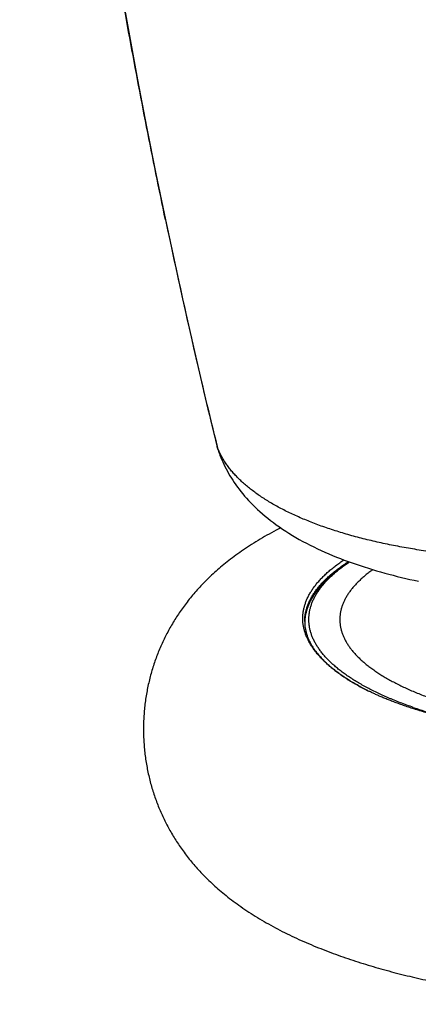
# Model space of a CAD drawing. Header units: millimetres. Extents: x 259 to 1803, y -542 to 1902.
# Tile 13 of 127: x 261 to 285, y -204 to -145. Entities that reach past the tile are written whole.
import ezdxf

# ---------------------------------------------------------------- set-up
doc = ezdxf.new("R2010")
doc.units = ezdxf.units.MM
doc.header["$LTSCALE"] = 30.734
doc.layers.get('0').update_dxf_attribs({"linetype": 'CONTINUOUS'})

msp = doc.modelspace()

# ---------------------------------------------------------------- linework, layer by layer
at = {"color": 9, "linetype": 'CONTINUOUS'}
for p, q in [((269.913, -157.15), (269.915, -157.159)), ((269.915, -157.159), (269.913, -157.15)), ((272.004, -166.577), (272.007, -166.589)), ((272.007, -166.589), (272.004, -166.577)), ((273.01, -170.728), (273.007, -170.713))]:
    msp.add_line(p, q, dxfattribs=at)
at = {"color": 7, "linetype": 'CONTINUOUS'}
for p, q in [((272.004, -166.577), (272.141, -167.161)), ((273.006, -170.713), (273.01, -170.728)), ((273.137, -171.138), (273.136, -171.136)), ((279.792, -178.496), (280.024, -178.294))]:
    msp.add_line(p, q, dxfattribs=at)
for points in [[(267.192, -143.046), (267.707, -145.915), (268.238, -148.766), (268.783, -151.595), (269.343, -154.393), (269.913, -157.15)], [(269.913, -157.15), (270.246, -158.722), (270.587, -160.303), (270.934, -161.881), (271.287, -163.455), (271.644, -165.025), (272.004, -166.577)], [(272.141, -167.161), (272.215, -167.474), (272.292, -167.797), (272.372, -168.131), (272.455, -168.474), (272.54, -168.826), (272.628, -169.188), (272.719, -169.559), (272.813, -169.94), (272.91, -170.329), (273.006, -170.713)], [(273.136, -171.136), (273.168, -171.221), (273.222, -171.36), (273.28, -171.498), (273.341, -171.637), (273.404, -171.775), (273.471, -171.913), (273.541, -172.05), (273.614, -172.187), (273.69, -172.324), (273.77, -172.46), (273.853, -172.596), (273.939, -172.731), (274.029, -172.867), (274.122, -173.002), (274.219, -173.136), (274.32, -173.271), (274.424, -173.405), (274.533, -173.539), (274.645, -173.673), (274.762, -173.806), (274.884, -173.94), (275.01, -174.074), (275.141, -174.208), (275.276, -174.341), (275.417, -174.475), (275.563, -174.608), (275.713, -174.741), (275.869, -174.873), (276.03, -175.005), (276.196, -175.136), (276.368, -175.266), (276.544, -175.396), (276.726, -175.524), (276.914, -175.652), (277.106, -175.779), (277.303, -175.904), (277.505, -176.027), (277.71, -176.148), (277.918, -176.267), (278.13, -176.384), (278.345, -176.498), (278.563, -176.61), (278.783, -176.719), (279.006, -176.826), (279.23, -176.93), (279.457, -177.032), (279.686, -177.131), (279.916, -177.228), (280.148, -177.322), (280.382, -177.414), (280.616, -177.504), (280.853, -177.591), (281.09, -177.676), (281.329, -177.759), (281.569, -177.839), (281.811, -177.918), (282.053, -177.995), (282.298, -178.07), (282.543, -178.142), (282.79, -178.213), (283.037, -178.282), (283.286, -178.349), (283.536, -178.414), (283.786, -178.478), (284.038, -178.539), (284.291, -178.599), (284.544, -178.658), (284.8, -178.714), (285.056, -178.769)]]:
    msp.add_lwpolyline(points, dxfattribs=at)
at = {"color": 9, "linetype": 'CONTINUOUS'}
for centre, radius, start, end in [((688.488, -69.222), 427.711, 191.86455, 193.1569), ((531.541, -105.879), 266.54, 193.16586, 194.07801), ((273.162, -170.674), 0.161, 194.17981, 199.64795), ((277.062, -169.704), 4.179, 194.18511, 198.13505), ((276.933, -169.745), 4.044, 198.15529, 198.37454), ((276.893, -169.758), 4.002, 198.37369, 199.14546), ((276.827, -169.781), 3.932, 199.14479, 200.15778)]:
    msp.add_arc(centre, radius, start, end, dxfattribs=at)
at = {"color": 7, "linetype": 'CONTINUOUS'}
msp.add_arc((280.87, -181.296), 2.627, 177.66999, 178.65854, dxfattribs=at)
for points, knots in [([(275.46, -77.73), (275.922, -80.661), (276.662, -85.205), (277.722, -91.455), (278.614, -96.573), (279.578, -101.953), (280.61, -107.576), (281.713, -113.435), (282.89, -119.543), (284.147, -125.924), (285.494, -132.61), (286.94, -139.638), (288.499, -147.043), (290.181, -154.843), (291.362, -160.175), (291.976, -162.905)], [0, 0, 0, 0, 0.102569, 0.15918, 0.219138, 0.282201, 0.348127, 0.416768, 0.488337, 0.563158, 0.641614, 0.724129, 0.811214, 0.903249, 1, 1, 1, 1]), ([(278.627, -100.037), (279.093, -102.634), (280.297, -109.224), (281.957, -117.933), (283.598, -126.272), (284.946, -132.966), (286.392, -140.001), (287.952, -147.415), (289.635, -155.224), (290.817, -160.562), (291.431, -163.295)], [0, 0, 0, 0, 0.122633, 0.311365, 0.41207, 0.517665, 0.628719, 0.745922, 0.869787, 1, 1, 1, 1]), ([(280.536, -201.247), (280.732, -201.316), (281.131, -201.451), (281.734, -201.644), (282.346, -201.829), (282.964, -202.005), (283.586, -202.173), (284.213, -202.333), (284.845, -202.484), (285.482, -202.629), (286.124, -202.765), (286.771, -202.895), (287.422, -203.017), (288.078, -203.133), (288.738, -203.241), (289.403, -203.343), (290.071, -203.438), (290.744, -203.526), (291.42, -203.608), (292.099, -203.683), (292.782, -203.752), (293.467, -203.814), (294.155, -203.87), (294.845, -203.919), (295.538, -203.962), (296.232, -203.998), (296.928, -204.028), (297.625, -204.051), (298.323, -204.069), (299.021, -204.079), (299.72, -204.084), (300.419, -204.082), (301.118, -204.073), (301.816, -204.058), (302.513, -204.037), (303.21, -204.009), (303.904, -203.975), (304.598, -203.935), (305.289, -203.888), (305.978, -203.834), (306.664, -203.774), (307.347, -203.708), (308.028, -203.635), (308.705, -203.556), (309.379, -203.47), (310.049, -203.377), (310.715, -203.278), (311.377, -203.172), (312.034, -203.059), (312.687, -202.939), (313.335, -202.812), (313.979, -202.678), (314.618, -202.536), (315.252, -202.387), (315.881, -202.23), (316.505, -202.065), (317.124, -201.892), (317.738, -201.71), (318.347, -201.519), (318.951, -201.318), (319.55, -201.107), (320.145, -200.886), (320.734, -200.652), (321.318, -200.408), (321.894, -200.15), (322.463, -199.881), (323.022, -199.598), (323.57, -199.302), (324.102, -198.995), (324.614, -198.679), (325.099, -198.359), (325.554, -198.037), (325.979, -197.715), (326.377, -197.395), (326.748, -197.075), (327.096, -196.755), (327.422, -196.436), (327.728, -196.116), (328.016, -195.796), (328.286, -195.475), (328.54, -195.154), (328.778, -194.831), (329.002, -194.508), (329.214, -194.182), (329.413, -193.853), (329.6, -193.52), (329.777, -193.183), (329.942, -192.842), (330.097, -192.495), (330.242, -192.142), (330.376, -191.784), (330.5, -191.42), (330.613, -191.05), (330.715, -190.674), (330.805, -190.293), (330.883, -189.907), (330.95, -189.517), (331.004, -189.123), (331.046, -188.725), (331.075, -188.325), (331.092, -187.924), (331.095, -187.522), (331.085, -187.12), (331.062, -186.719), (331.027, -186.32), (330.979, -185.924), (330.918, -185.532), (330.846, -185.144), (330.761, -184.76), (330.665, -184.382), (330.558, -184.009), (330.44, -183.642), (330.311, -183.281), (330.171, -182.925), (330.021, -182.576), (329.861, -182.231), (329.69, -181.892), (329.508, -181.557), (329.314, -181.226), (329.109, -180.899), (328.892, -180.575), (328.661, -180.252), (328.415, -179.931), (328.154, -179.61), (327.875, -179.289), (327.576, -178.967), (327.255, -178.643), (326.91, -178.316), (326.54, -177.988), (326.142, -177.658), (325.715, -177.327), (325.26, -176.997), (324.777, -176.671), (324.27, -176.351), (323.743, -176.04), (323.199, -175.741), (322.642, -175.453), (322.075, -175.179), (321.5, -174.917), (320.918, -174.668), (320.33, -174.431), (319.741, -174.207), (319.346, -174.066), (319.15, -173.997)], [0, 0, 0, 0, 0.007989, 0.016152, 0.02434, 0.032557, 0.040807, 0.049092, 0.057415, 0.065778, 0.074182, 0.082627, 0.091115, 0.099643, 0.108212, 0.11682, 0.125467, 0.134152, 0.142871, 0.151624, 0.160408, 0.16922, 0.178059, 0.186922, 0.195806, 0.204709, 0.213627, 0.222557, 0.231497, 0.240444, 0.249394, 0.258345, 0.267294, 0.276237, 0.285171, 0.294094, 0.303003, 0.311894, 0.320764, 0.329612, 0.338435, 0.347229, 0.355993, 0.364725, 0.373422, 0.382082, 0.390704, 0.399288, 0.40783, 0.416332, 0.424792, 0.433211, 0.441588, 0.449926, 0.458225, 0.466487, 0.474716, 0.482915, 0.491087, 0.499236, 0.50737, 0.515494, 0.52361, 0.531714, 0.539799, 0.547859, 0.555887, 0.563877, 0.571776, 0.579497, 0.586957, 0.594092, 0.600911, 0.60744, 0.613703, 0.619735, 0.625566, 0.631228, 0.636738, 0.642108, 0.64735, 0.652473, 0.657501, 0.662464, 0.667382, 0.672268, 0.677135, 0.681995, 0.686858, 0.691734, 0.696631, 0.701554, 0.706505, 0.711486, 0.716498, 0.721541, 0.726611, 0.731707, 0.736825, 0.741961, 0.747108, 0.752259, 0.757409, 0.762551, 0.767679, 0.772786, 0.777869, 0.782926, 0.787954, 0.792951, 0.797916, 0.802853, 0.807763, 0.812648, 0.817516, 0.822376, 0.827238, 0.832113, 0.837012, 0.841951, 0.846946, 0.852018, 0.857186, 0.862476, 0.867912, 0.873528, 0.879356, 0.885425, 0.891761, 0.898378, 0.905284, 0.912489, 0.919972, 0.92767, 0.935519, 0.943476, 0.951509, 0.959581, 0.967673, 0.975781, 0.983899, 0.992022, 1, 1, 1, 1]), ([(276.805, -175.577), (276.758, -175.601), (276.526, -175.721), (276.116, -175.943), (275.584, -176.25), (275.072, -176.566), (274.588, -176.886), (274.132, -177.208), (273.707, -177.529), (273.309, -177.85), (272.938, -178.17), (272.59, -178.489), (272.265, -178.809), (271.958, -179.128), (271.671, -179.449), (271.4, -179.77), (271.146, -180.091), (270.908, -180.413), (270.684, -180.737), (270.473, -181.063), (270.274, -181.392), (270.086, -181.724), (269.91, -182.061), (269.744, -182.403), (269.589, -182.75), (269.444, -183.103), (269.31, -183.461), (269.186, -183.825), (269.073, -184.195), (268.972, -184.571), (268.881, -184.952), (268.803, -185.338), (268.736, -185.728), (268.682, -186.122), (268.64, -186.52), (268.611, -186.919), (268.595, -187.321), (268.591, -187.723), (268.601, -188.125), (268.624, -188.526), (268.659, -188.925), (268.707, -189.321), (268.768, -189.713), (268.841, -190.101), (268.925, -190.485), (269.021, -190.863), (269.128, -191.236), (269.247, -191.603), (269.376, -191.964), (269.515, -192.319), (269.665, -192.669), (269.826, -193.013), (269.997, -193.353), (270.179, -193.688), (270.372, -194.018), (270.577, -194.346), (270.794, -194.67), (271.025, -194.993), (271.271, -195.314), (271.532, -195.635), (271.812, -195.956), (272.11, -196.278), (272.431, -196.602), (272.776, -196.928), (273.146, -197.257), (273.544, -197.587), (273.971, -197.918), (274.426, -198.247), (274.909, -198.574), (275.416, -198.894), (275.944, -199.205), (276.487, -199.504), (277.044, -199.792), (277.611, -200.066), (278.186, -200.328), (278.768, -200.577), (279.356, -200.814), (279.945, -201.038), (280.34, -201.179), (280.536, -201.247)], [0, 0, 0, 0, 0.004526, 0.022437, 0.040141, 0.057447, 0.074169, 0.090163, 0.10545, 0.120085, 0.134126, 0.147645, 0.160717, 0.173407, 0.185759, 0.197797, 0.209545, 0.221028, 0.232299, 0.243423, 0.254446, 0.265398, 0.276307, 0.2872, 0.298101, 0.30903, 0.320007, 0.331042, 0.34214, 0.353304, 0.364539, 0.375842, 0.387207, 0.39863, 0.410102, 0.421613, 0.433149, 0.444696, 0.456239, 0.467765, 0.479258, 0.490706, 0.502101, 0.513435, 0.524705, 0.535904, 0.547035, 0.558101, 0.569106, 0.580055, 0.590967, 0.601861, 0.612759, 0.623685, 0.634667, 0.645738, 0.656935, 0.668302, 0.679887, 0.691743, 0.703929, 0.716516, 0.729579, 0.743184, 0.757384, 0.772216, 0.787697, 0.803847, 0.820619, 0.837874, 0.855467, 0.873303, 0.891308, 0.909402, 0.92754, 0.945713, 0.963911, 0.982117, 1, 1, 1, 1]), ([(280.024, -178.294), (280.082, -178.243), (280.215, -178.132), (280.429, -177.963), (280.67, -177.786), (280.836, -177.672), (280.92, -177.615)], [0, 0, 0, 0, 0.204408, 0.462289, 0.728558, 1, 1, 1, 1]), ([(284.746, -186.324), (284.615, -186.278), (284.355, -186.185), (283.973, -186.041), (283.602, -185.893), (283.242, -185.742), (282.893, -185.588), (282.556, -185.43), (282.232, -185.27), (281.919, -185.106), (281.619, -184.94), (281.332, -184.771), (281.058, -184.6), (280.796, -184.426), (280.548, -184.249), (280.314, -184.071), (280.093, -183.89), (279.885, -183.707), (279.692, -183.523), (279.513, -183.336), (279.347, -183.149), (279.196, -182.959), (279.06, -182.768), (278.938, -182.576), (278.83, -182.383), (278.737, -182.189), (278.659, -181.994), (278.596, -181.799), (278.547, -181.603), (278.513, -181.406), (278.495, -181.209), (278.491, -181.012), (278.502, -180.815), (278.528, -180.618), (278.57, -180.422), (278.625, -180.226), (278.696, -180.031), (278.782, -179.836), (278.882, -179.643), (278.997, -179.45), (279.126, -179.259), (279.27, -179.069), (279.428, -178.88), (279.6, -178.693), (279.787, -178.508), (279.931, -178.376), (280.012, -178.305), (280.024, -178.294)], [0, 0, 0, 0, 0.035107, 0.069478, 0.103085, 0.135906, 0.167948, 0.199204, 0.229655, 0.259288, 0.288116, 0.316135, 0.343335, 0.369715, 0.395296, 0.42008, 0.444071, 0.467281, 0.489743, 0.511472, 0.532487, 0.552822, 0.572525, 0.591629, 0.610178, 0.628231, 0.645853, 0.663103, 0.680049, 0.696773, 0.713357, 0.729877, 0.746413, 0.763055, 0.779886, 0.796976, 0.814397, 0.832227, 0.850527, 0.869347, 0.888737, 0.908753, 0.929431, 0.950798, 0.972881, 0.99572, 1, 1, 1, 1]), ([(279.792, -178.496), (279.779, -178.507), (279.698, -178.579), (279.552, -178.712), (279.363, -178.9), (279.189, -179.089), (279.029, -179.28), (278.884, -179.472), (278.753, -179.666), (278.637, -179.861), (278.535, -180.056), (278.449, -180.253), (278.377, -180.451), (278.32, -180.649), (278.279, -180.848), (278.255, -181.028), (278.247, -181.142), (278.245, -181.189)], [0, 0, 0, 0, 0.016118, 0.102161, 0.185392, 0.265905, 0.343807, 0.419238, 0.492335, 0.563261, 0.632209, 0.699386, 0.765035, 0.829422, 0.892827, 0.95554, 1, 1, 1, 1]), ([(278.243, -181.189), (278.243, -181.254), (278.248, -181.383), (278.272, -181.577), (278.311, -181.769), (278.364, -181.96), (278.433, -182.15), (278.516, -182.338), (278.613, -182.525), (278.724, -182.71), (278.849, -182.894), (278.988, -183.077), (279.141, -183.259), (279.307, -183.44), (279.488, -183.62), (279.682, -183.798), (279.89, -183.975), (280.111, -184.15), (280.346, -184.324), (280.595, -184.496), (280.857, -184.666), (281.132, -184.834), (281.42, -185), (281.721, -185.163), (281.927, -185.269), (282.032, -185.321)], [0, 0, 0, 0, 0.032975, 0.066064, 0.099392, 0.133097, 0.167328, 0.202239, 0.23798, 0.274696, 0.312515, 0.351555, 0.391918, 0.433692, 0.47695, 0.521755, 0.568157, 0.616196, 0.665904, 0.717303, 0.770409, 0.825231, 0.881772, 0.940031, 1, 1, 1, 1]), ([(284.148, -186.198), (284.053, -186.165), (283.863, -186.097), (283.586, -185.994), (283.319, -185.891), (283.066, -185.789), (282.826, -185.689), (282.6, -185.59), (282.387, -185.493), (282.199, -185.404), (282.082, -185.347), (282.032, -185.321)], [0, 0, 0, 0, 0.132549, 0.262842, 0.387584, 0.506709, 0.62016, 0.727889, 0.829862, 0.92605, 1, 1, 1, 1]), ([(317.654, -185.321), (317.602, -185.348), (317.481, -185.407), (317.286, -185.499), (317.066, -185.599), (316.831, -185.701), (316.582, -185.805), (316.318, -185.911), (316.041, -186.017), (315.749, -186.124), (315.443, -186.232), (315.123, -186.339), (314.79, -186.447), (314.444, -186.553), (314.084, -186.659), (313.712, -186.763), (313.328, -186.867), (312.931, -186.968), (312.523, -187.067), (312.103, -187.165), (311.673, -187.259), (311.231, -187.351), (310.78, -187.441), (310.319, -187.527), (309.849, -187.61), (309.37, -187.69), (308.883, -187.766), (308.387, -187.838), (307.884, -187.907), (307.374, -187.972), (306.857, -188.032), (306.335, -188.089), (305.806, -188.141), (305.272, -188.189), (304.734, -188.233), (304.191, -188.272), (303.645, -188.306), (303.095, -188.336), (302.542, -188.361), (301.988, -188.382), (301.431, -188.398), (300.873, -188.409), (300.314, -188.416), (299.754, -188.417), (299.195, -188.414), (298.636, -188.406), (298.078, -188.393), (297.522, -188.376), (296.968, -188.354), (296.416, -188.327), (295.867, -188.296), (295.322, -188.26), (294.78, -188.219), (294.243, -188.174), (293.711, -188.125), (293.185, -188.071), (292.664, -188.013), (292.149, -187.951), (291.641, -187.885), (291.141, -187.816), (290.648, -187.742), (290.163, -187.665), (289.686, -187.584), (289.219, -187.5), (288.761, -187.413), (288.313, -187.322), (287.875, -187.229), (287.448, -187.134), (287.032, -187.036), (286.628, -186.936), (286.235, -186.834), (285.854, -186.73), (285.486, -186.625), (285.131, -186.519), (284.789, -186.412), (284.462, -186.306), (284.251, -186.234), (284.148, -186.198)], [0, 0, 0, 0, 0.005162, 0.011842, 0.018934, 0.026438, 0.03435, 0.042666, 0.051383, 0.060495, 0.069996, 0.079879, 0.090137, 0.100761, 0.111742, 0.123071, 0.13474, 0.146737, 0.159053, 0.171677, 0.184598, 0.197804, 0.211285, 0.225028, 0.239023, 0.253257, 0.267718, 0.282394, 0.297273, 0.312342, 0.327589, 0.343001, 0.358566, 0.374271, 0.390103, 0.40605, 0.422098, 0.438235, 0.454447, 0.470723, 0.487049, 0.503411, 0.519797, 0.536195, 0.55259, 0.56897, 0.585322, 0.601633, 0.617889, 0.634079, 0.650189, 0.666206, 0.682118, 0.697911, 0.713572, 0.72909, 0.744451, 0.759642, 0.774652, 0.789467, 0.804076, 0.818466, 0.832625, 0.846541, 0.860203, 0.873598, 0.886714, 0.899541, 0.912068, 0.924284, 0.936177, 0.947739, 0.958958, 0.969827, 0.980334, 0.990473, 1, 1, 1, 1]), ([(284.746, -186.324), (284.881, -186.37), (285.152, -186.463), (285.566, -186.596), (285.99, -186.725), (286.424, -186.851), (286.867, -186.972), (287.319, -187.089), (287.74, -187.193), (288.01, -187.256), (288.127, -187.283)], [0, 0, 0, 0, 0.121267, 0.245004, 0.371109, 0.499482, 0.630122, 0.762981, 0.897944, 1, 1, 1, 1])]:
    msp.add_open_spline(points, degree=3, knots=knots, dxfattribs=at)
at = {"color": 9, "linetype": 'CONTINUOUS'}
for points, knots in [([(292.157, -162.769), (291.984, -161.999), (291.643, -160.471), (291.139, -158.201), (290.647, -155.971), (290.169, -153.783), (289.703, -151.638), (289.249, -149.531), (288.804, -147.456), (288.368, -145.404), (287.936, -143.364), (287.508, -141.327), (287.081, -139.284), (286.656, -137.234), (286.231, -135.176), (285.807, -133.11), (285.385, -131.036), (284.963, -128.954), (284.543, -126.864), (284.124, -124.766), (283.707, -122.661), (283.291, -120.549), (282.876, -118.429), (282.463, -116.298), (282.05, -114.153), (281.638, -111.993), (281.227, -109.827), (280.822, -107.666), (280.423, -105.523), (280.034, -103.415), (279.658, -101.353), (279.295, -99.348), (278.946, -97.399), (278.61, -95.506), (278.286, -93.666), (277.975, -91.878), (277.675, -90.141), (277.386, -88.453), (277.109, -86.811), (276.841, -85.212), (276.581, -83.65), (276.33, -82.121), (276.085, -80.618), (275.846, -79.139), (275.69, -78.159), (275.613, -77.672)], [0, 0, 0, 0, 0.027308, 0.054143, 0.080487, 0.106316, 0.13162, 0.15645, 0.180893, 0.205046, 0.229042, 0.253024, 0.277087, 0.30124, 0.325479, 0.349802, 0.374211, 0.398711, 0.423303, 0.447982, 0.472738, 0.497561, 0.522455, 0.54747, 0.572664, 0.598058, 0.623536, 0.648952, 0.674148, 0.698942, 0.723142, 0.746647, 0.769472, 0.791642, 0.81318, 0.834104, 0.85443, 0.874173, 0.893358, 0.912042, 0.930283, 0.948141, 0.965676, 0.982943, 1, 1, 1, 1]), ([(269.913, -157.15), (269.523, -155.297), (268.763, -151.553), (267.689, -145.887), (266.678, -140.146), (265.738, -134.364), (264.874, -128.578), (264.092, -122.825), (263.395, -117.139), (262.784, -111.549), (262.258, -106.076), (261.817, -100.737), (261.457, -95.54), (261.266, -92.123), (261.184, -90.439)], [0, 0, 0, 0, 0.084366, 0.170166, 0.256882, 0.344044, 0.431088, 0.517454, 0.602653, 0.686264, 0.767973, 0.84756, 0.924902, 1, 1, 1, 1]), ([(277.115, -95.979), (277.406, -97.731), (278.005, -101.281), (278.934, -106.674), (279.906, -112.197), (280.917, -117.841), (281.964, -123.584), (283.04, -129.404), (284.141, -135.27), (285.259, -141.146), (286.386, -146.995), (287.517, -152.78), (288.647, -158.47), (289.405, -162.227), (289.784, -164.085)], [0, 0, 0, 0, 0.076906, 0.155921, 0.23695, 0.319789, 0.404183, 0.48977, 0.576091, 0.662625, 0.748789, 0.834027, 0.917884, 1, 1, 1, 1]), ([(277.826, -95.802), (277.926, -96.421), (278.132, -97.675), (278.446, -99.581), (278.773, -101.538), (279.11, -103.545), (279.46, -105.602), (279.819, -107.7), (280.186, -109.82), (280.556, -111.944), (280.928, -114.062), (281.301, -116.169), (281.675, -118.265), (282.05, -120.351), (282.425, -122.428), (282.802, -124.497), (283.179, -126.559), (283.558, -128.613), (283.937, -130.661), (284.318, -132.701), (284.699, -134.734), (285.081, -136.761), (285.464, -138.78), (285.847, -140.79), (286.231, -142.792), (286.617, -144.793), (287.006, -146.799), (287.4, -148.82), (287.8, -150.864), (288.21, -152.94), (288.629, -155.052), (289.06, -157.204), (289.501, -159.398), (289.954, -161.631), (290.261, -163.133), (290.417, -163.891)], [0, 0, 0, 0, 0.027168, 0.055063, 0.083698, 0.113088, 0.143251, 0.174098, 0.205282, 0.236466, 0.267529, 0.298435, 0.329171, 0.359761, 0.390234, 0.420607, 0.450878, 0.481047, 0.511115, 0.541084, 0.570961, 0.600745, 0.630423, 0.659977, 0.689397, 0.718769, 0.748233, 0.777927, 0.807975, 0.838485, 0.869563, 0.901268, 0.933588, 0.966504, 1, 1, 1, 1]), ([(292.408, -177.49), (292.21, -177.488), (291.815, -177.482), (291.224, -177.467), (290.638, -177.446), (290.056, -177.418), (289.48, -177.384), (288.909, -177.344), (288.344, -177.298), (287.785, -177.246), (287.233, -177.189), (286.688, -177.126), (286.149, -177.058), (285.618, -176.984), (285.094, -176.905), (284.577, -176.821), (284.067, -176.731), (283.564, -176.636), (283.069, -176.535), (282.581, -176.429), (282.103, -176.317), (281.634, -176.2), (281.175, -176.078), (280.725, -175.951), (280.287, -175.819), (279.859, -175.682), (279.442, -175.541), (279.035, -175.395), (278.639, -175.245), (278.254, -175.09), (277.88, -174.93), (277.517, -174.766), (277.165, -174.597), (276.826, -174.424), (276.499, -174.247), (276.184, -174.065), (275.883, -173.88), (275.596, -173.692), (275.322, -173.501), (275.061, -173.306), (274.813, -173.109), (274.579, -172.908), (274.359, -172.704), (274.152, -172.497), (273.958, -172.287), (273.779, -172.074), (273.614, -171.857), (273.464, -171.638), (273.328, -171.415), (273.206, -171.19), (273.1, -170.961), (273.038, -170.806), (273.01, -170.728)], [0, 0, 0, 0, 0.027752, 0.055316, 0.08268, 0.109832, 0.136758, 0.163447, 0.189887, 0.216064, 0.241964, 0.267573, 0.292887, 0.317904, 0.342624, 0.367052, 0.391196, 0.415061, 0.43864, 0.461904, 0.484825, 0.507379, 0.52955, 0.551321, 0.572681, 0.593632, 0.614179, 0.634323, 0.65407, 0.673427, 0.692398, 0.710979, 0.729163, 0.746944, 0.764306, 0.781231, 0.797703, 0.813726, 0.829313, 0.844478, 0.859237, 0.873606, 0.887604, 0.901247, 0.91455, 0.927532, 0.940211, 0.952612, 0.964761, 0.976686, 0.988421, 1, 1, 1, 1]), ([(282.032, -185.321), (281.998, -185.304), (281.857, -185.233), (281.614, -185.106), (281.309, -184.937), (281.017, -184.765), (280.738, -184.591), (280.472, -184.414), (280.22, -184.235), (279.981, -184.053), (279.756, -183.869), (279.545, -183.683), (279.349, -183.496), (279.166, -183.306), (278.998, -183.115), (278.845, -182.923), (278.706, -182.729), (278.581, -182.533), (278.472, -182.337), (278.378, -182.14), (278.298, -181.941), (278.234, -181.742), (278.184, -181.543), (278.15, -181.343), (278.131, -181.143), (278.127, -180.942), (278.139, -180.742), (278.165, -180.542), (278.207, -180.342), (278.264, -180.143), (278.336, -179.944), (278.423, -179.747), (278.525, -179.55), (278.642, -179.354), (278.773, -179.159), (278.92, -178.966), (279.08, -178.774), (279.256, -178.584), (279.445, -178.395), (279.649, -178.208), (279.867, -178.024), (280.099, -177.841), (280.34, -177.663), (280.506, -177.549), (280.589, -177.493)], [0, 0, 0, 0, 0.01085, 0.044782, 0.077784, 0.109854, 0.140992, 0.1712, 0.200484, 0.228851, 0.256314, 0.282892, 0.308604, 0.333477, 0.357539, 0.380826, 0.403377, 0.425244, 0.446481, 0.467151, 0.487321, 0.507067, 0.52647, 0.545617, 0.564599, 0.58351, 0.602444, 0.621497, 0.640761, 0.660325, 0.680273, 0.700684, 0.721629, 0.743175, 0.765379, 0.788292, 0.811959, 0.83642, 0.861708, 0.88785, 0.914869, 0.942784, 0.971608, 1, 1, 1, 1]), ([(278.243, -181.189), (278.243, -181.172), (278.244, -181.089), (278.252, -180.94), (278.279, -180.741), (278.32, -180.542), (278.377, -180.344), (278.449, -180.146), (278.535, -179.95), (278.637, -179.754), (278.753, -179.559), (278.884, -179.365), (279.029, -179.173), (279.189, -178.982), (279.363, -178.793), (279.552, -178.605), (279.755, -178.419), (279.971, -178.236), (280.202, -178.054), (280.446, -177.874), (280.668, -177.721), (280.809, -177.629), (280.863, -177.595)], [0, 0, 0, 0, 0.010722, 0.053667, 0.096879, 0.140571, 0.184944, 0.230188, 0.27648, 0.323986, 0.372852, 0.423211, 0.475179, 0.528859, 0.584337, 0.641691, 0.700982, 0.762263, 0.825575, 0.89095, 0.958412, 1, 1, 1, 1]), ([(282.323, -178.077), (282.263, -178.12), (282.131, -178.217), (281.931, -178.372), (281.729, -178.542), (281.54, -178.714), (281.364, -178.888), (281.202, -179.063), (281.054, -179.24), (280.919, -179.418), (280.798, -179.597), (280.692, -179.778), (280.599, -179.959), (280.52, -180.142), (280.456, -180.325), (280.405, -180.508), (280.369, -180.692), (280.348, -180.877), (280.341, -181.061), (280.348, -181.246), (280.369, -181.43), (280.405, -181.614), (280.456, -181.798), (280.52, -181.981), (280.599, -182.164), (280.692, -182.345), (280.798, -182.526), (280.919, -182.705), (281.054, -182.883), (281.202, -183.06), (281.364, -183.235), (281.54, -183.409), (281.729, -183.58), (281.931, -183.75), (282.147, -183.919), (282.375, -184.084), (282.616, -184.248), (282.87, -184.41), (283.136, -184.569), (283.415, -184.725), (283.705, -184.878), (284.008, -185.029), (284.322, -185.177), (284.647, -185.322), (284.983, -185.464), (285.331, -185.603), (285.688, -185.738), (285.931, -185.825), (286.054, -185.868)], [0, 0, 0, 0, 0.019005, 0.042539, 0.065301, 0.087305, 0.108572, 0.129127, 0.148998, 0.168223, 0.186838, 0.204887, 0.222423, 0.239501, 0.256187, 0.272554, 0.288678, 0.304636, 0.320509, 0.336382, 0.35234, 0.368463, 0.384835, 0.401528, 0.41861, 0.436147, 0.454191, 0.472799, 0.492019, 0.511889, 0.532444, 0.553711, 0.575715, 0.598477, 0.622011, 0.646336, 0.671453, 0.697369, 0.724087, 0.751599, 0.779912, 0.809025, 0.83893, 0.86962, 0.901082, 0.933307, 0.966284, 1, 1, 1, 1])]:
    msp.add_open_spline(points, degree=3, knots=knots, dxfattribs=at)

doc.saveas('drawing.dxf')
